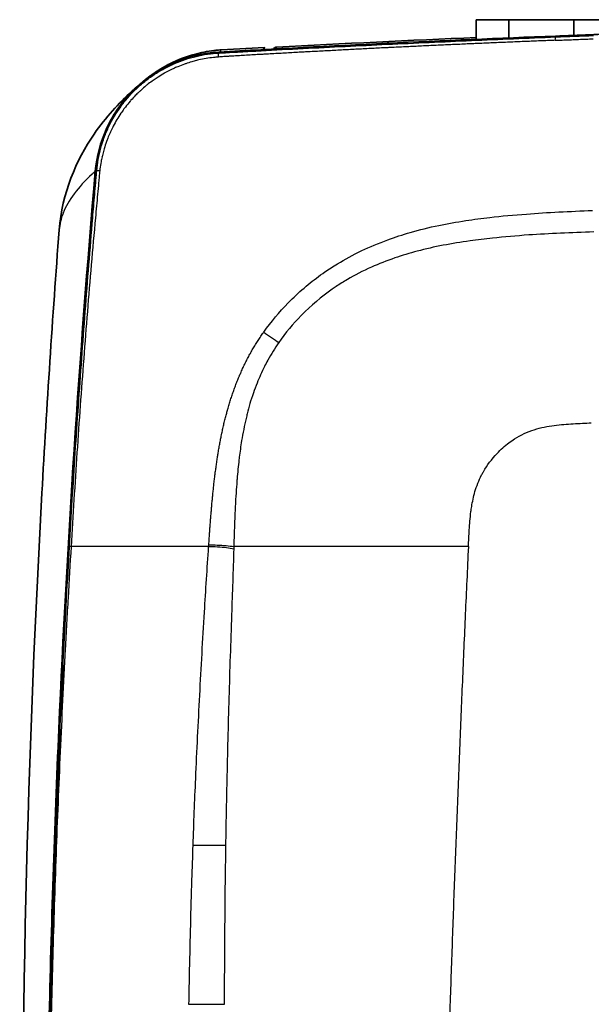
# Model space of a CAD drawing. Header units: millimetres. Extents: x 437 to 2596, y 423 to 1674.
# Tile 25 of 97: x 1068 to 1134, y 885 to 999. Entities that reach past the tile are written whole.
import ezdxf

# ---------------------------------------------------------------- set-up
doc = ezdxf.new("R2010")
doc.units = ezdxf.units.MM
doc.header["$LTSCALE"] = 5
doc.layers.add('0_CWD_4', color=7, linetype='Continuous', lineweight=25)
doc.layers.add('0_CWD_Line_035', color=7, linetype='Continuous', lineweight=35)

msp = doc.modelspace()

# ---------------------------------------------------------------- linework, layer by layer
at = {"layer": '0_CWD_4'}
for p, q in [((1130.29, 997.17), (1130.3, 997.05)), ((1091.43, 995.2), (1091.41, 995.31)), ((1077.31, 981.59), (1077.19, 981.6)), ((1105.64, 968.68), (1105.64, 968.68))]:
    msp.add_line(p, q, dxfattribs=at)
for points, knots in [([(1091.43, 995.2), (1091.63, 995.21), (1092.04, 995.23), (1092.85, 995.28), (1094.26, 995.35), (1097.09, 995.51), (1102.75, 995.81), (1110.85, 996.21), (1120.57, 996.65), (1127.05, 996.92), (1130.3, 997.05)], [0, 0, 0, 0, 0.015625, 0.03125, 0.0625, 0.125, 0.25, 0.5, 0.75, 1, 1, 1, 1]), ([(1130.26, 996.67), (1130.27, 996.78), (1130.27, 996.88), (1130.27, 996.94), (1130.28, 997.01), (1130.29, 997.04), (1130.3, 997.05)], [0, 0, 0, 0, 0.499962, 0.499962, 0.499962, 1, 1, 1, 1]), ([(1130.26, 996.67), (1130.04, 996.66), (1129.81, 996.65), (1129.58, 996.64), (1129.3, 996.63), (1129.02, 996.62), (1128.73, 996.61), (1128.45, 996.6), (1128.17, 996.59), (1127.89, 996.57), (1127.61, 996.56), (1127.33, 996.55), (1127.05, 996.54), (1126.77, 996.53), (1126.48, 996.52), (1126.2, 996.5), (1125.92, 996.49), (1125.64, 996.48), (1125.36, 996.47), (1125.07, 996.46), (1124.79, 996.45), (1124.51, 996.43), (1124.23, 996.42), (1123.96, 996.41), (1123.68, 996.4), (1123.4, 996.39), (1123.12, 996.37), (1122.83, 996.36), (1122.55, 996.35), (1122.27, 996.34), (1121.99, 996.33), (1121.71, 996.31), (1121.43, 996.3), (1121.14, 996.29), (1120.94, 996.28), (1120.74, 996.27), (1120.53, 996.26), (1120.45, 996.26), (1120.38, 996.25), (1120.3, 996.25), (1120.02, 996.24), (1119.74, 996.23), (1119.46, 996.21), (1119.18, 996.2), (1118.89, 996.19), (1118.61, 996.18), (1118.33, 996.16), (1118.05, 996.15), (1117.77, 996.14), (1117.49, 996.12), (1117.21, 996.11), (1116.93, 996.1), (1116.65, 996.09), (1116.37, 996.07), (1116.09, 996.06), (1115.8, 996.05), (1115.52, 996.03), (1115.24, 996.02), (1114.96, 996.01), (1114.68, 995.99), (1114.4, 995.98), (1114.11, 995.97), (1113.83, 995.95), (1113.55, 995.94), (1113.27, 995.93), (1112.99, 995.91), (1112.71, 995.9), (1112.43, 995.89), (1112.14, 995.87), (1111.87, 995.86), (1111.59, 995.84), (1111.31, 995.83), (1111.03, 995.82), (1110.96, 995.81), (1110.88, 995.81), (1110.81, 995.81), (1110.6, 995.8), (1110.39, 995.79), (1110.18, 995.78), (1109.9, 995.76), (1109.62, 995.75), (1109.34, 995.73), (1109.06, 995.72), (1108.78, 995.71), (1108.5, 995.69), (1108.22, 995.68), (1107.94, 995.66), (1107.66, 995.65), (1107.38, 995.63), (1107.1, 995.62), (1106.81, 995.61), (1106.53, 995.59), (1106.25, 995.58), (1105.97, 995.56), (1105.69, 995.55), (1105.41, 995.53), (1105.13, 995.52), (1104.85, 995.5), (1104.56, 995.49), (1104.28, 995.47), (1104, 995.46), (1103.72, 995.44), (1103.44, 995.43), (1103.16, 995.41), (1102.88, 995.4), (1102.6, 995.38), (1102.32, 995.37), (1102.03, 995.35), (1101.75, 995.34), (1101.53, 995.33), (1101.31, 995.31), (1101.09, 995.3), (1101.03, 995.3), (1100.97, 995.3), (1100.91, 995.29), (1100.63, 995.28), (1100.35, 995.26), (1100.06, 995.25), (1099.78, 995.23), (1099.51, 995.22), (1099.23, 995.2), (1098.95, 995.18), (1098.67, 995.17), (1098.39, 995.15), (1098.11, 995.14), (1097.83, 995.12), (1097.55, 995.11), (1097.26, 995.09), (1096.98, 995.07), (1096.7, 995.06), (1096.55, 995.05), (1096.39, 995.04), (1096.23, 995.03), (1096.11, 995.02), (1095.98, 995.02), (1095.85, 995.01), (1095.58, 994.99), (1095.3, 994.98), (1095.02, 994.96), (1094.74, 994.94), (1094.45, 994.93), (1094.17, 994.91), (1094.05, 994.9), (1093.93, 994.9), (1093.81, 994.89), (1093.65, 994.88), (1093.49, 994.87), (1093.33, 994.86), (1093.09, 994.85), (1092.84, 994.83), (1092.59, 994.82), (1092.56, 994.82), (1092.52, 994.81), (1092.49, 994.81), (1092.32, 994.8), (1092.15, 994.79), (1091.98, 994.78), (1091.87, 994.77), (1091.76, 994.76), (1091.65, 994.76), (1091.55, 994.75), (1091.45, 994.74), (1091.36, 994.73)], [0, 0, 0, 0, 0.017578, 0.017578, 0.017578, 0.039179, 0.039179, 0.039179, 0.060808, 0.060808, 0.060808, 0.082461, 0.082461, 0.082461, 0.104134, 0.104134, 0.104134, 0.125823, 0.125823, 0.125823, 0.147523, 0.147523, 0.147523, 0.169231, 0.169231, 0.169231, 0.190943, 0.190943, 0.190943, 0.212654, 0.212654, 0.212654, 0.234361, 0.234361, 0.234361, 0.25, 0.25, 0.25, 0.256057, 0.256057, 0.256057, 0.277719, 0.277719, 0.277719, 0.299345, 0.299345, 0.299345, 0.320948, 0.320948, 0.320948, 0.342539, 0.342539, 0.342539, 0.364128, 0.364128, 0.364128, 0.385727, 0.385727, 0.385727, 0.407346, 0.407346, 0.407346, 0.428997, 0.428997, 0.428997, 0.45069, 0.45069, 0.45069, 0.472438, 0.472438, 0.472438, 0.494252, 0.494252, 0.494252, 0.5, 0.5, 0.5, 0.516106, 0.516106, 0.516106, 0.537913, 0.537913, 0.537913, 0.559674, 0.559674, 0.559674, 0.581396, 0.581396, 0.581396, 0.603085, 0.603085, 0.603085, 0.624749, 0.624749, 0.624749, 0.646392, 0.646392, 0.646392, 0.668021, 0.668021, 0.668021, 0.689642, 0.689642, 0.689642, 0.711262, 0.711262, 0.711262, 0.732887, 0.732887, 0.732887, 0.75, 0.75, 0.75, 0.754523, 0.754523, 0.754523, 0.77617, 0.77617, 0.77617, 0.797835, 0.797835, 0.797835, 0.819524, 0.819524, 0.819524, 0.841247, 0.841247, 0.841247, 0.863012, 0.863012, 0.863012, 0.875, 0.875, 0.875, 0.8848, 0.8848, 0.8848, 0.90647, 0.90647, 0.90647, 0.928109, 0.928109, 0.928109, 0.9375, 0.9375, 0.9375, 0.949824, 0.949824, 0.949824, 0.96875, 0.96875, 0.96875, 0.971483, 0.971483, 0.971483, 0.984375, 0.984375, 0.984375, 0.992768, 0.992768, 0.992768, 1, 1, 1, 1]), ([(1130.26, 996.67), (1130.32, 996.67), (1130.37, 996.67), (1130.42, 996.67), (1130.7, 996.69), (1130.98, 996.7), (1131.26, 996.71), (1131.55, 996.72), (1131.83, 996.73), (1132.11, 996.74), (1132.39, 996.75), (1132.67, 996.77), (1132.95, 996.78), (1133.24, 996.79), (1133.52, 996.8), (1133.8, 996.81), (1134.08, 996.82), (1134.36, 996.83), (1134.64, 996.84)], [0, 0, 0, 0, 0.035713, 0.035713, 0.035713, 0.228568, 0.228568, 0.228568, 0.421424, 0.421424, 0.421424, 0.614279, 0.614279, 0.614279, 0.807134, 0.807134, 0.807134, 1, 1, 1, 1]), ([(1077.31, 981.59), (1077.34, 982.04), (1077.4, 982.48), (1077.48, 982.92), (1077.56, 983.35), (1077.66, 983.78), (1077.77, 984.21), (1077.77, 984.21), (1077.78, 984.22), (1077.78, 984.22), (1077.89, 984.64), (1078.03, 985.06), (1078.18, 985.48), (1078.19, 985.48), (1078.19, 985.49), (1078.19, 985.49), (1078.34, 985.91), (1078.52, 986.32), (1078.71, 986.72), (1078.71, 986.72), (1078.71, 986.72), (1078.72, 986.73), (1079.1, 987.53), (1079.55, 988.29), (1080.07, 989), (1080.08, 989.01), (1080.08, 989.01), (1080.08, 989.02), (1080.35, 989.38), (1080.62, 989.73), (1080.92, 990.06), (1081.21, 990.4), (1081.51, 990.72), (1081.83, 991.02), (1081.84, 991.03), (1081.84, 991.03), (1081.85, 991.04), (1082.17, 991.35), (1082.5, 991.64), (1082.85, 991.92), (1083.19, 992.19), (1083.55, 992.45), (1083.91, 992.69), (1083.92, 992.7), (1083.92, 992.7), (1083.92, 992.7), (1084.29, 992.95), (1084.68, 993.18), (1085.07, 993.39), (1085.46, 993.6), (1085.86, 993.8), (1086.26, 993.97), (1086.27, 993.97), (1086.27, 993.97), (1086.27, 993.98), (1086.68, 994.15), (1087.09, 994.31), (1087.51, 994.45), (1087.93, 994.59), (1088.36, 994.71), (1088.79, 994.81), (1089.65, 995.02), (1090.54, 995.15), (1091.43, 995.2)], [0, 0, 0, 0, 0.0625, 0.0625, 0.0625, 0.124368, 0.124368, 0.124368, 0.125, 0.125, 0.125, 0.187013, 0.187013, 0.187013, 0.1875, 0.1875, 0.1875, 0.249453, 0.249453, 0.249453, 0.25, 0.25, 0.25, 0.373874, 0.373874, 0.373874, 0.375, 0.375, 0.375, 0.4375, 0.4375, 0.4375, 0.498934, 0.498934, 0.498934, 0.5, 0.5, 0.5, 0.5625, 0.5625, 0.5625, 0.624406, 0.624406, 0.624406, 0.625, 0.625, 0.625, 0.6875, 0.6875, 0.6875, 0.74941, 0.74941, 0.74941, 0.75, 0.75, 0.75, 0.8125, 0.8125, 0.8125, 0.875, 0.875, 0.875, 1, 1, 1, 1]), ([(1091.66, 995.55), (1091.21, 995.53), (1090.77, 995.48), (1090.33, 995.41), (1089.89, 995.35), (1089.45, 995.26), (1089.02, 995.16), (1088.59, 995.05), (1088.16, 994.93), (1087.73, 994.79), (1087.31, 994.64), (1086.89, 994.48), (1086.48, 994.3), (1085.65, 993.93), (1084.87, 993.5), (1084.13, 993), (1083.85, 992.81), (1083.57, 992.61), (1083.29, 992.4)], [0, 0, 0, 0, 0.0624756, 0.0624756, 0.0624756, 0.1249772, 0.1249772, 0.1249772, 0.1874789, 0.1874789, 0.1874789, 0.2499805, 0.2499805, 0.2499805, 0.3749837, 0.3749837, 0.3749837, 0.423241, 0.423241, 0.423241, 0.423241]), ([(1091.36, 994.73), (1091.36, 994.87), (1091.37, 994.98), (1091.38, 995.07), (1091.4, 995.15), (1091.41, 995.19), (1091.43, 995.2)], [0, 0, 0, 0, 0.500039, 0.500039, 0.500039, 1, 1, 1, 1]), ([(1091.57, 995.32), (1091.58, 995.33), (1091.58, 995.34), (1091.58, 995.34), (1091.6, 995.38), (1091.61, 995.41), (1091.62, 995.45), (1091.63, 995.47), (1091.64, 995.48), (1091.64, 995.5), (1091.65, 995.51), (1091.65, 995.51), (1091.65, 995.52), (1091.65, 995.52), (1091.65, 995.52), (1091.66, 995.53), (1091.66, 995.53), (1091.66, 995.54), (1091.66, 995.55)], [0.8869388, 0.8869388, 0.8869388, 0.8869388, 0.8974402, 0.8974402, 0.8974402, 0.9473826, 0.9473826, 0.9473826, 0.9723538, 0.9723538, 0.9723538, 0.9831012, 0.9831012, 0.9831012, 0.9848394, 0.9848394, 0.9848394, 1, 1, 1, 1]), ([(1091.36, 994.73), (1091.17, 994.72), (1090.98, 994.7), (1090.79, 994.68), (1090.5, 994.65), (1090.22, 994.61), (1089.94, 994.56), (1089.66, 994.52), (1089.37, 994.46), (1089.09, 994.4), (1089, 994.38), (1088.91, 994.35), (1088.82, 994.33), (1088.63, 994.29), (1088.45, 994.24), (1088.27, 994.18), (1088.04, 994.12), (1087.81, 994.05), (1087.59, 993.97), (1087.54, 993.95), (1087.5, 993.94), (1087.45, 993.92), (1087.18, 993.83), (1086.92, 993.72), (1086.66, 993.62), (1086.57, 993.58), (1086.49, 993.54), (1086.4, 993.51), (1086.23, 993.43), (1086.05, 993.35), (1085.88, 993.26), (1085.67, 993.16), (1085.46, 993.05), (1085.25, 992.94), (1085.21, 992.91), (1085.16, 992.89), (1085.12, 992.87), (1084.88, 992.73), (1084.63, 992.58), (1084.4, 992.43), (1084.31, 992.38), (1084.23, 992.32), (1084.15, 992.27), (1084, 992.17), (1083.84, 992.06), (1083.69, 991.95), (1083.5, 991.81), (1083.31, 991.67), (1083.12, 991.52), (1083.08, 991.49), (1083.05, 991.46), (1083.02, 991.44), (1082.8, 991.26), (1082.59, 991.07), (1082.38, 990.88), (1082.3, 990.81), (1082.23, 990.74), (1082.15, 990.67), (1082.02, 990.54), (1081.88, 990.41), (1081.75, 990.28), (1081.58, 990.1), (1081.42, 989.92), (1081.26, 989.74), (1081.22, 989.7), (1081.19, 989.67), (1081.16, 989.63), (1080.97, 989.41), (1080.79, 989.19), (1080.61, 988.96), (1080.56, 988.89), (1080.5, 988.81), (1080.45, 988.74), (1080.33, 988.58), (1080.22, 988.42), (1080.1, 988.25), (1079.94, 988.01), (1079.79, 987.76), (1079.64, 987.51), (1079.49, 987.27), (1079.35, 987.01), (1079.22, 986.75), (1079.18, 986.68), (1079.14, 986.62), (1079.11, 986.55), (1079.02, 986.36), (1078.92, 986.16), (1078.84, 985.97), (1078.75, 985.77), (1078.66, 985.56), (1078.58, 985.36), (1078.56, 985.3), (1078.54, 985.23), (1078.51, 985.17), (1078.41, 984.9), (1078.32, 984.62), (1078.23, 984.35), (1078.21, 984.28), (1078.19, 984.21), (1078.17, 984.14), (1078.11, 983.93), (1078.05, 983.72), (1078, 983.51), (1077.94, 983.3), (1077.9, 983.1), (1077.86, 982.89), (1077.84, 982.82), (1077.83, 982.75), (1077.81, 982.67), (1077.76, 982.39), (1077.71, 982.11), (1077.68, 981.82), (1077.67, 981.75), (1077.66, 981.68), (1077.65, 981.6)], [0, 0, 0, 0, 0.027818, 0.027818, 0.027818, 0.069579, 0.069579, 0.069579, 0.111205, 0.111205, 0.111205, 0.125, 0.125, 0.125, 0.152911, 0.152911, 0.152911, 0.1875, 0.1875, 0.1875, 0.194863, 0.194863, 0.194863, 0.236436, 0.236436, 0.236436, 0.25, 0.25, 0.25, 0.278025, 0.278025, 0.278025, 0.3125, 0.3125, 0.3125, 0.31947, 0.31947, 0.31947, 0.360622, 0.360622, 0.360622, 0.375, 0.375, 0.375, 0.401959, 0.401959, 0.401959, 0.4375, 0.4375, 0.4375, 0.443561, 0.443561, 0.443561, 0.485042, 0.485042, 0.485042, 0.5, 0.5, 0.5, 0.527313, 0.527313, 0.527313, 0.5625, 0.5625, 0.5625, 0.569576, 0.569576, 0.569576, 0.611754, 0.611754, 0.611754, 0.625, 0.625, 0.625, 0.654118, 0.654118, 0.654118, 0.696501, 0.696501, 0.696501, 0.738793, 0.738793, 0.738793, 0.75, 0.75, 0.75, 0.78079, 0.78079, 0.78079, 0.8125, 0.8125, 0.8125, 0.8224, 0.8224, 0.8224, 0.864417, 0.864417, 0.864417, 0.875, 0.875, 0.875, 0.906598, 0.906598, 0.906598, 0.9375, 0.9375, 0.9375, 0.947917, 0.947917, 0.947917, 0.989292, 0.989292, 0.989292, 1, 1, 1, 1]), ([(1077.14, 981.55), (1077.02, 981.44), (1076.05, 980.57), (1074.57, 978.94), (1073.34, 976.8), (1073.02, 975.42), (1072.97, 974.77)], [0, 0, 0, 0, 0.0321322, 0.251014, 0.4698957, 0.6641751, 0.6641751, 0.6641751, 0.6641751]), ([(1074.16, 938.19), (1074.27, 940), (1074.48, 943.62), (1074.94, 950.86), (1075.44, 958.09), (1075.98, 965.33), (1076.4, 970.75), (1076.77, 975.27), (1077.03, 978.43), (1077.17, 980.01), (1077.25, 980.91), (1077.29, 981.36), (1077.31, 981.59)], [0, 0, 0, 0, 0.125, 0.25, 0.5, 0.625, 0.75, 0.875, 0.9375, 0.96875, 0.984375, 1, 1, 1, 1]), ([(1077.65, 981.6), (1077.63, 981.37), (1077.59, 980.92), (1077.5, 980.02), (1077.36, 978.44), (1077.07, 975.28), (1076.67, 970.76), (1076.22, 965.34), (1075.65, 958.11), (1075.14, 950.88), (1074.67, 943.64), (1074.45, 940.02), (1074.34, 938.21)], [0, 0, 0, 0, 0.015625, 0.03125, 0.0625, 0.125, 0.25, 0.375, 0.5, 0.75, 0.875, 1, 1, 1, 1]), ([(1077.65, 981.6), (1077.55, 981.61), (1077.46, 981.61), (1077.4, 981.61), (1077.34, 981.6), (1077.31, 981.6), (1077.31, 981.59)], [0.0000001, 0.0000001, 0.0000001, 0.0000001, 0.4999803, 0.4999803, 0.4999803, 1, 1, 1, 1]), ([(1096.59, 962.97), (1097.44, 964.18), (1098.39, 965.31), (1099.4, 966.34), (1099.55, 966.5), (1099.71, 966.66), (1099.87, 966.81), (1101.06, 967.98), (1102.33, 969.01), (1103.64, 969.92), (1104.12, 970.25), (1104.6, 970.57), (1105.11, 970.87), (1105.97, 971.4), (1106.88, 971.89), (1107.9, 972.38), (1108.83, 972.81), (1109.85, 973.24), (1110.93, 973.64), (1111.76, 973.94), (1112.62, 974.23), (1113.5, 974.48), (1114.57, 974.79), (1115.67, 975.06), (1116.8, 975.3), (1117.82, 975.51), (1118.86, 975.69), (1119.93, 975.85), (1120.83, 975.99), (1121.75, 976.11), (1122.69, 976.22), (1124.06, 976.38), (1125.47, 976.51), (1126.92, 976.61), (1129.37, 976.8), (1131.93, 976.92), (1134.56, 977.02)], [0, 0, 0, 0, 0.123814, 0.123814, 0.123814, 0.142857, 0.142857, 0.142857, 0.285714, 0.285714, 0.285714, 0.338419, 0.338419, 0.338419, 0.428571, 0.428571, 0.428571, 0.509676, 0.509676, 0.509676, 0.571429, 0.571429, 0.571429, 0.646439, 0.646439, 0.646439, 0.714286, 0.714286, 0.714286, 0.772195, 0.772195, 0.772195, 0.857143, 0.857143, 0.857143, 1, 1, 1, 1]), ([(1134.71, 974.55), (1132.08, 974.45), (1129.57, 974.35), (1127.19, 974.19), (1125.75, 974.09), (1124.36, 973.97), (1123.01, 973.82), (1122.13, 973.73), (1121.26, 973.63), (1120.42, 973.51), (1119.35, 973.36), (1118.32, 973.19), (1117.31, 973), (1116.29, 972.8), (1115.29, 972.58), (1114.32, 972.32), (1113.43, 972.09), (1112.55, 971.82), (1111.72, 971.54), (1110.77, 971.21), (1109.86, 970.85), (1109.04, 970.48), (1108.01, 970.03), (1107.11, 969.56), (1106.25, 969.05), (1105.8, 968.79), (1105.37, 968.52), (1104.95, 968.24), (1103.7, 967.4), (1102.49, 966.43), (1101.37, 965.35), (1101.21, 965.2), (1101.06, 965.04), (1100.91, 964.89), (1099.97, 963.93), (1099.1, 962.88), (1098.32, 961.76)], [0, 0, 0, 0, 0.142857, 0.142857, 0.142857, 0.229246, 0.229246, 0.229246, 0.285714, 0.285714, 0.285714, 0.3566, 0.3566, 0.3566, 0.428571, 0.428571, 0.428571, 0.495163, 0.495163, 0.495163, 0.571429, 0.571429, 0.571429, 0.665726, 0.665726, 0.665726, 0.714286, 0.714286, 0.714286, 0.857143, 0.857143, 0.857143, 0.876926, 0.876926, 0.876926, 1, 1, 1, 1]), ([(1090.24, 938.42), (1090.25, 938.54), (1090.26, 938.66), (1090.27, 938.78), (1090.28, 938.98), (1090.3, 939.17), (1090.31, 939.36), (1090.32, 939.55), (1090.34, 939.74), (1090.35, 939.93), (1090.37, 940.13), (1090.38, 940.32), (1090.39, 940.51), (1090.41, 940.7), (1090.42, 940.89), (1090.44, 941.08), (1090.45, 941.28), (1090.47, 941.47), (1090.48, 941.65), (1090.5, 941.85), (1090.51, 942.04), (1090.53, 942.23), (1090.54, 942.39), (1090.56, 942.56), (1090.57, 942.71), (1090.57, 942.74), (1090.58, 942.77), (1090.58, 942.8), (1090.59, 943), (1090.61, 943.19), (1090.63, 943.37), (1090.65, 943.57), (1090.66, 943.76), (1090.68, 943.94), (1090.7, 944.14), (1090.72, 944.33), (1090.74, 944.52), (1090.76, 944.71), (1090.78, 944.9), (1090.8, 945.08), (1090.82, 945.28), (1090.84, 945.47), (1090.86, 945.65), (1090.88, 945.85), (1090.91, 946.04), (1090.93, 946.22), (1090.93, 946.27), (1090.94, 946.31), (1090.95, 946.36), (1090.96, 946.5), (1090.98, 946.65), (1091, 946.79), (1091.03, 946.99), (1091.05, 947.18), (1091.08, 947.36), (1091.1, 947.55), (1091.13, 947.74), (1091.16, 947.92), (1091.18, 948.12), (1091.21, 948.31), (1091.24, 948.49), (1091.27, 948.65), (1091.29, 948.81), (1091.32, 948.96), (1091.32, 948.99), (1091.33, 949.02), (1091.33, 949.05), (1091.36, 949.25), (1091.39, 949.44), (1091.43, 949.62), (1091.46, 949.81), (1091.5, 950), (1091.53, 950.18), (1091.57, 950.37), (1091.6, 950.56), (1091.64, 950.74), (1091.65, 950.81), (1091.67, 950.88), (1091.68, 950.95), (1091.71, 951.07), (1091.73, 951.19), (1091.75, 951.3), (1091.79, 951.49), (1091.83, 951.68), (1091.87, 951.86), (1091.92, 952.05), (1091.96, 952.24), (1092, 952.41), (1092.05, 952.6), (1092.09, 952.79), (1092.14, 952.97), (1092.19, 953.15), (1092.23, 953.34), (1092.28, 953.52), (1092.32, 953.67), (1092.36, 953.81), (1092.4, 953.95), (1092.41, 953.99), (1092.42, 954.03), (1092.43, 954.07), (1092.49, 954.26), (1092.54, 954.44), (1092.59, 954.62), (1092.65, 954.8), (1092.71, 954.99), (1092.76, 955.17), (1092.82, 955.35), (1092.88, 955.53), (1092.94, 955.71), (1093, 955.89), (1093.07, 956.08), (1093.13, 956.25), (1093.19, 956.43), (1093.26, 956.61), (1093.32, 956.78), (1093.39, 956.96), (1093.46, 957.14), (1093.53, 957.31), (1093.6, 957.5), (1093.67, 957.67), (1093.75, 957.84), (1093.77, 957.89), (1093.79, 957.93), (1093.8, 957.98), (1093.86, 958.11), (1093.92, 958.24), (1093.98, 958.37), (1094.05, 958.55), (1094.13, 958.72), (1094.21, 958.89), (1094.29, 959.06), (1094.38, 959.23), (1094.46, 959.4), (1094.54, 959.58), (1094.63, 959.75), (1094.72, 959.91), (1094.81, 960.09), (1094.9, 960.26), (1094.99, 960.42), (1095.06, 960.55), (1095.13, 960.67), (1095.2, 960.8), (1095.22, 960.84), (1095.24, 960.88), (1095.26, 960.92), (1095.36, 961.09), (1095.46, 961.25), (1095.56, 961.41), (1095.66, 961.57), (1095.76, 961.74), (1095.86, 961.89), (1095.96, 962.06), (1096.07, 962.21), (1096.17, 962.37), (1096.28, 962.53), (1096.39, 962.69), (1096.5, 962.84), (1096.53, 962.89), (1096.56, 962.93), (1096.59, 962.97)], [0, 0, 0, 0, 0.003823, 0.003823, 0.003823, 0.009928, 0.009928, 0.009928, 0.016118, 0.016118, 0.016118, 0.022422, 0.022422, 0.022422, 0.02887, 0.02887, 0.02887, 0.035501, 0.035501, 0.035501, 0.042364, 0.042364, 0.042364, 0.048418, 0.048418, 0.048418, 0.049523, 0.049523, 0.049523, 0.057063, 0.057063, 0.057063, 0.065034, 0.065034, 0.065034, 0.073477, 0.073477, 0.073477, 0.082428, 0.082428, 0.082428, 0.091923, 0.091923, 0.091923, 0.101981, 0.101981, 0.101981, 0.104393, 0.104393, 0.104393, 0.112628, 0.112628, 0.112628, 0.123939, 0.123939, 0.123939, 0.135987, 0.135987, 0.135987, 0.148841, 0.148841, 0.148841, 0.160369, 0.160369, 0.160369, 0.162565, 0.162565, 0.162565, 0.177223, 0.177223, 0.177223, 0.192895, 0.192895, 0.192895, 0.209646, 0.209646, 0.209646, 0.216344, 0.216344, 0.216344, 0.227477, 0.227477, 0.227477, 0.246333, 0.246333, 0.246333, 0.266296, 0.266296, 0.266296, 0.287461, 0.287461, 0.287461, 0.309916, 0.309916, 0.309916, 0.328295, 0.328295, 0.328295, 0.333722, 0.333722, 0.333722, 0.358861, 0.358861, 0.358861, 0.385407, 0.385407, 0.385407, 0.413479, 0.413479, 0.413479, 0.443192, 0.443192, 0.443192, 0.47464, 0.47464, 0.47464, 0.507877, 0.507877, 0.507877, 0.54289, 0.54289, 0.54289, 0.552197, 0.552197, 0.552197, 0.579543, 0.579543, 0.579543, 0.617734, 0.617734, 0.617734, 0.657543, 0.657543, 0.657543, 0.699043, 0.699043, 0.699043, 0.742297, 0.742297, 0.742297, 0.776098, 0.776098, 0.776098, 0.787348, 0.787348, 0.787348, 0.834347, 0.834347, 0.834347, 0.883238, 0.883238, 0.883238, 0.933776, 0.933776, 0.933776, 0.985591, 0.985591, 0.985591, 1, 1, 1, 1]), ([(1096.59, 962.97), (1096.88, 962.77), (1097.51, 962.33), (1098.08, 961.93), (1098.32, 961.76)], [0, 0, 0, 0, 0.500493, 1, 1, 1, 1]), ([(1098.32, 961.76), (1097.87, 961.11), (1097.45, 960.45), (1097.06, 959.73), (1096.93, 959.49), (1096.8, 959.25), (1096.67, 959), (1096.37, 958.38), (1096.08, 957.73), (1095.83, 957.1), (1095.66, 956.7), (1095.52, 956.31), (1095.39, 955.95), (1095.07, 955.05), (1094.88, 954.37), (1094.67, 953.53), (1094.66, 953.45), (1094.64, 953.38), (1094.62, 953.31), (1094.43, 952.52), (1094.24, 951.61), (1094.1, 950.78), (1094.08, 950.67), (1094.06, 950.56), (1094.04, 950.45), (1093.93, 949.78), (1093.84, 949.16), (1093.77, 948.54), (1093.75, 948.44), (1093.74, 948.34), (1093.73, 948.24), (1093.64, 947.51), (1093.57, 946.77), (1093.51, 946.01), (1093.5, 945.92), (1093.49, 945.83), (1093.49, 945.75), (1093.42, 944.89), (1093.36, 944), (1093.3, 942.77), (1093.29, 942.67), (1093.29, 942.56), (1093.28, 942.44), (1093.23, 941.28), (1093.18, 939.84), (1093.13, 938.21)], [0, 0, 0, 0, 0.093642, 0.093642, 0.093642, 0.125, 0.125, 0.125, 0.200941, 0.200941, 0.200941, 0.25, 0.25, 0.25, 0.375, 0.375, 0.375, 0.385824, 0.385824, 0.385824, 0.5, 0.5, 0.5, 0.515441, 0.515441, 0.515441, 0.610086, 0.610086, 0.610086, 0.625, 0.625, 0.625, 0.737348, 0.737348, 0.737348, 0.75, 0.75, 0.75, 0.875, 0.875, 0.875, 0.886096, 0.886096, 0.886096, 1, 1, 1, 1]), ([(1120.22, 938.21), (1120.24, 938.53), (1120.25, 938.87), (1120.27, 939.21), (1120.28, 939.51), (1120.3, 939.81), (1120.32, 940.13), (1120.36, 940.8), (1120.42, 941.5), (1120.51, 942.25), (1120.54, 942.44), (1120.57, 942.63), (1120.6, 942.83), (1120.69, 943.4), (1120.81, 943.98), (1120.98, 944.56), (1121.17, 945.2), (1121.43, 945.85), (1121.75, 946.48), (1121.82, 946.61), (1121.89, 946.73), (1121.96, 946.86), (1122.38, 947.6), (1122.92, 948.32), (1123.53, 948.96), (1123.95, 949.41), (1124.42, 949.83), (1124.91, 950.2), (1125.11, 950.36), (1125.33, 950.51), (1125.54, 950.64), (1126.27, 951.11), (1127.04, 951.46), (1127.82, 951.71), (1128.6, 951.96), (1129.38, 952.11), (1130.13, 952.2), (1130.89, 952.3), (1131.61, 952.36), (1132.32, 952.4), (1133.04, 952.44), (1133.74, 952.47), (1134.41, 952.49)], [0, 0, 0, 0, 0.053631, 0.053631, 0.053631, 0.1, 0.1, 0.1, 0.2, 0.2, 0.2, 0.225751, 0.225751, 0.225751, 0.3, 0.3, 0.3, 0.383111, 0.383111, 0.383111, 0.4, 0.4, 0.4, 0.5, 0.5, 0.5, 0.570202, 0.570202, 0.570202, 0.6, 0.6, 0.6, 0.7, 0.7, 0.7, 0.8, 0.8, 0.8, 0.9, 0.9, 0.9, 1, 1, 1, 1]), ([(1072.75, 781.47), (1072.72, 782.42), (1072.56, 787.31), (1072.19, 800.09), (1071.78, 819.83), (1071.6, 839.56), (1071.59, 855.35), (1071.68, 867.19), (1071.86, 879.03), (1072.13, 890.87), (1072.5, 902.7), (1072.88, 912.56), (1073.23, 920.45), (1073.47, 925.38), (1073.67, 929.32), (1073.88, 933.26), (1074.05, 936.22), (1074.16, 938.19)], [0, 0, 0, 0, 0.018142, 0.093669, 0.244724, 0.395779, 0.471307, 0.546835, 0.622362, 0.69789, 0.773417, 0.848945, 0.886709, 0.924472, 0.943354, 0.962236, 1, 1, 1, 1]), ([(1074.34, 938.21), (1074.23, 936.24), (1074.05, 933.28), (1073.82, 929.34), (1073.61, 925.4), (1073.36, 920.47), (1072.99, 912.58), (1072.59, 902.72), (1072.21, 890.88), (1071.93, 879.05), (1071.74, 867.21), (1071.65, 855.37), (1071.65, 839.58), (1071.82, 819.84), (1072.23, 800.11), (1072.63, 786.3), (1072.9, 778.41), (1073.19, 770.51), (1073.51, 762.61), (1073.87, 754.71), (1074.07, 750.76), (1074.16, 748.78)], [0, 0, 0, 0, 0.03125, 0.046875, 0.0625, 0.09375, 0.125, 0.1875, 0.25, 0.3125, 0.375, 0.4375, 0.5, 0.625, 0.75, 0.8125, 0.84375, 0.875, 0.9375, 0.96875, 1, 1, 1, 1]), ([(1090.23, 938.21), (1090.14, 938.21), (1089.72, 938.21), (1088.98, 938.21), (1088, 938.21), (1087.04, 938.21), (1086.08, 938.21), (1085.15, 938.21), (1084.23, 938.21), (1083.32, 938.21), (1082.44, 938.21), (1081.58, 938.21), (1080.73, 938.21), (1079.91, 938.21), (1079.11, 938.21), (1078.34, 938.21), (1077.59, 938.21), (1076.87, 938.21), (1076.17, 938.21), (1075.5, 938.21), (1074.9, 938.21), (1074.52, 938.21), (1074.34, 938.21)], [0.0000272, 0.0000272, 0.0000272, 0.0000272, 0.0136649, 0.0659876, 0.1183103, 0.1706331, 0.2229558, 0.2752785, 0.3276012, 0.379924, 0.4322467, 0.4845694, 0.5368921, 0.5892149, 0.6415376, 0.6938603, 0.746183, 0.7985057, 0.8508285, 0.9031512, 0.9554739, 1, 1, 1, 1]), ([(1088.43, 903.72), (1088.52, 906.3), (1088.75, 912.07), (1089.19, 921.05), (1089.69, 929.99), (1090.06, 935.7), (1090.23, 938.21)], [0, 0, 0, 0, 0.222938, 0.501279, 0.779619, 1, 1, 1, 1]), ([(1090.23, 938.21), (1090.23, 938.23), (1090.23, 938.26), (1090.23, 938.28), (1090.24, 938.3), (1090.24, 938.33), (1090.24, 938.35), (1090.24, 938.37), (1090.24, 938.4), (1090.24, 938.42)], [0.0021519, 0.0021519, 0.0021519, 0.0021519, 0.3333333, 0.3333333, 0.3333333, 0.6666667, 0.6666667, 0.6666667, 1, 1, 1, 1]), ([(1090.23, 938.21), (1090.56, 938.22), (1091.25, 938.21), (1092.31, 938.11), (1092.88, 938.01), (1093.13, 937.95)], [0.0000001, 0.0000001, 0.0000001, 0.0000001, 0.3333333, 0.6666667, 1, 1, 1, 1]), ([(1090.24, 938.42), (1090.55, 938.41), (1090.88, 938.4), (1091.22, 938.39), (1091.56, 938.37), (1091.92, 938.36), (1092.24, 938.33), (1092.57, 938.3), (1092.87, 938.26), (1093.13, 938.21)], [0, 0, 0, 0, 0.333333, 0.333333, 0.333333, 0.666667, 0.666667, 0.666667, 1, 1, 1, 1]), ([(1093.13, 937.95), (1093.05, 935.42), (1092.85, 929.7), (1092.55, 920.76), (1092.33, 911.88), (1092.22, 906.2), (1092.18, 903.72)], [0, 0, 0, 0, 0.222085, 0.502577, 0.783069, 1, 1, 1, 1]), ([(1120.22, 938.21), (1119.84, 938.21), (1119.09, 938.21), (1117.95, 938.21), (1116.82, 938.21), (1115.69, 938.21), (1114.55, 938.21), (1113.42, 938.21), (1112.29, 938.21), (1111.15, 938.21), (1110.02, 938.21), (1108.89, 938.21), (1107.75, 938.21), (1106.64, 938.21), (1105.51, 938.21), (1104.41, 938.21), (1103.31, 938.21), (1102.23, 938.21), (1101.16, 938.21), (1100.12, 938.21), (1099.1, 938.21), (1098.11, 938.21), (1097.14, 938.21), (1096.2, 938.21), (1095.3, 938.21), (1094.42, 938.21), (1093.7, 938.21), (1093.28, 938.21), (1093.13, 938.21)], [0, 0, 0, 0, 0.039139, 0.078279, 0.11742, 0.15656, 0.195701, 0.234841, 0.273982, 0.313122, 0.352263, 0.391403, 0.430544, 0.469684, 0.508825, 0.547966, 0.587106, 0.626247, 0.665387, 0.704528, 0.743668, 0.782809, 0.821949, 0.86109, 0.90023, 0.939371, 0.978511, 1, 1, 1, 1]), ([(1093.13, 938.21), (1093.13, 938.18), (1093.13, 938.15), (1093.13, 938.13), (1093.13, 938.1), (1093.13, 938.07), (1093.13, 938.04), (1093.13, 938.01), (1093.13, 937.98), (1093.13, 937.95)], [0, 0, 0, 0, 0.3333333, 0.3333333, 0.3333333, 0.6666667, 0.6666667, 0.6666667, 1, 1, 1, 1]), ([(1120.22, 938.21), (1120.16, 936.91), (1120.04, 934.31), (1119.86, 930.44), (1119.69, 926.55), (1119.52, 922.65), (1119.36, 918.76), (1119.2, 914.88), (1119.04, 910.99), (1118.89, 907.1), (1118.74, 903.21), (1118.59, 899.32), (1118.45, 895.43), (1118.31, 891.53), (1118.18, 887.65), (1118.04, 883.75), (1117.92, 879.87), (1117.79, 875.97), (1117.67, 872.07), (1117.56, 868.19), (1117.44, 864.29), (1117.33, 860.39), (1117.23, 856.51), (1117.13, 852.62), (1117.03, 848.72), (1116.94, 844.83), (1116.85, 841.06), (1116.77, 837.41), (1116.69, 833.88), (1116.62, 830.34), (1116.55, 826.82), (1116.48, 823.3), (1116.42, 819.77), (1116.35, 816.23), (1116.3, 812.7), (1116.24, 809.18), (1116.19, 805.65), (1116.14, 802.11), (1116.09, 798.59), (1116.05, 795.06), (1116.01, 791.53), (1115.97, 788), (1115.94, 784.47), (1115.91, 781.52), (1115.89, 779.18), (1115.88, 777.4), (1115.86, 775.64), (1115.85, 773.88), (1115.84, 772.12), (1115.83, 770.35), (1115.82, 768.59), (1115.81, 766.82), (1115.8, 765.06), (1115.79, 763.29), (1115.78, 761.53), (1115.78, 759.77), (1115.77, 758), (1115.77, 756.24), (1115.76, 754.47), (1115.76, 752.7), (1115.75, 750.96), (1115.75, 749.33), (1115.75, 747.72), (1115.75, 746.11), (1115.75, 744.51), (1115.75, 742.9), (1115.75, 741.29), (1115.75, 739.68), (1115.75, 738.08), (1115.75, 736.47), (1115.75, 734.86), (1115.76, 733.26), (1115.76, 731.66), (1115.76, 730.31), (1115.76, 729.33), (1115.77, 728.61), (1115.77, 727.9), (1115.77, 727.18), (1115.77, 726.47), (1115.77, 725.75), (1115.78, 725.03), (1115.78, 724.32), (1115.78, 723.61), (1115.78, 722.89), (1115.78, 722.17), (1115.79, 721.46), (1115.79, 720.75), (1115.79, 720.03), (1115.8, 719.32), (1115.8, 718.6), (1115.8, 717.9), (1115.81, 717.18), (1115.81, 716.47), (1115.81, 715.76), (1115.82, 715.07), (1115.82, 714.39), (1115.83, 713.73), (1115.83, 713.08), (1115.83, 712.42), (1115.84, 711.76), (1115.84, 711.11), (1115.85, 710.45), (1115.85, 709.8), (1115.86, 709.14), (1115.86, 708.49), (1115.87, 707.84), (1115.88, 707.19), (1115.88, 706.54), (1115.89, 705.88), (1115.89, 705.23), (1115.9, 704.58), (1115.91, 703.93), (1115.91, 703.28), (1115.92, 702.64), (1115.93, 701.99), (1115.93, 701.34), (1115.94, 700.69), (1115.95, 700.09), (1115.95, 699.52), (1115.96, 699), (1115.97, 698.48), (1115.97, 697.95), (1115.98, 697.43), (1115.99, 696.91), (1115.99, 696.39), (1116, 695.86), (1116.01, 695.34), (1116.01, 694.82), (1116.02, 694.3), (1116.03, 693.78), (1116.04, 693.26), (1116.04, 692.75), (1116.05, 692.23), (1116.06, 691.71), (1116.07, 691.19), (1116.07, 690.68), (1116.08, 690.16), (1116.09, 689.65), (1116.09, 689.13), (1116.1, 688.62), (1116.11, 688.11), (1116.12, 687.6), (1116.12, 687.09), (1116.13, 686.57), (1116.14, 686.07), (1116.14, 685.56), (1116.15, 684.89), (1116.17, 684.03), (1116.18, 683.03), (1116.2, 682.02), (1116.21, 681.02), (1116.22, 680.03), (1116.24, 679.03), (1116.25, 678.27), (1116.26, 677.71), (1116.26, 677.37), (1116.27, 677.04), (1116.27, 676.7), (1116.28, 676.37), (1116.29, 676.03), (1116.29, 675.7), (1116.3, 675.37), (1116.3, 675.04), (1116.31, 674.71), (1116.31, 674.37), (1116.32, 674.04), (1116.32, 673.71), (1116.33, 673.38), (1116.34, 672.33), (1116.37, 670.55), (1116.41, 668.39), (1116.45, 666.55), (1116.46, 665.55), (1116.47, 665.05)], [0, 0, 0, 0, 0.013946, 0.027892, 0.041838, 0.055784, 0.06973, 0.083676, 0.097622, 0.111568, 0.125515, 0.139461, 0.153407, 0.167353, 0.181299, 0.195245, 0.209191, 0.223137, 0.237083, 0.251029, 0.264975, 0.278921, 0.292867, 0.306813, 0.320759, 0.334705, 0.348652, 0.361253, 0.373854, 0.386455, 0.399056, 0.411658, 0.424259, 0.43686, 0.449461, 0.462062, 0.474664, 0.487265, 0.499866, 0.512467, 0.525069, 0.53767, 0.550271, 0.562872, 0.569154, 0.575436, 0.581717, 0.587999, 0.594281, 0.600563, 0.606844, 0.613126, 0.619408, 0.62569, 0.631971, 0.638253, 0.644535, 0.650817, 0.657098, 0.66338, 0.669662, 0.675543, 0.681425, 0.687306, 0.693187, 0.699069, 0.70495, 0.710831, 0.716713, 0.722594, 0.728475, 0.734357, 0.740238, 0.746119, 0.748866, 0.751613, 0.75436, 0.757107, 0.759853, 0.7626, 0.765347, 0.768094, 0.77084, 0.773587, 0.776334, 0.779081, 0.781828, 0.784574, 0.787321, 0.790068, 0.792815, 0.795561, 0.798308, 0.801055, 0.803802, 0.806324, 0.808846, 0.811369, 0.813891, 0.816413, 0.818935, 0.821458, 0.82398, 0.826502, 0.829024, 0.831547, 0.834069, 0.836591, 0.839113, 0.841636, 0.844158, 0.84668, 0.849202, 0.851725, 0.854247, 0.856769, 0.859291, 0.861814, 0.863834, 0.865855, 0.867876, 0.869896, 0.871917, 0.873938, 0.875958, 0.877979, 0.88, 0.88202, 0.884041, 0.886062, 0.888082, 0.890103, 0.892124, 0.894144, 0.896165, 0.898186, 0.900206, 0.902227, 0.904248, 0.906268, 0.908289, 0.91031, 0.91233, 0.914351, 0.916372, 0.918392, 0.920413, 0.924367, 0.928321, 0.932276, 0.93623, 0.940184, 0.944138, 0.948092, 0.949425, 0.950758, 0.952091, 0.953423, 0.954756, 0.956089, 0.957422, 0.958754, 0.960087, 0.96142, 0.962753, 0.964086, 0.965418, 0.966751, 0.968084, 0.97807, 0.988057, 0.994029, 1, 1, 1, 1]), ([(1087.95, 885.36), (1087.98, 886.7), (1088.04, 889.77), (1088.15, 894.54), (1088.29, 899.35), (1088.39, 902.4), (1088.43, 903.72)], [0.0000591, 0.0000591, 0.0000591, 0.0000591, 0.217346, 0.5001895, 0.7830329, 1, 1, 1, 1]), ([(1088.43, 903.72), (1088.74, 903.72), (1089.07, 903.72), (1089.42, 903.72), (1089.44, 903.72), (1089.47, 903.72), (1089.49, 903.72), (1089.84, 903.72), (1090.18, 903.72), (1090.51, 903.72), (1090.53, 903.72), (1090.56, 903.72), (1090.58, 903.72), (1090.91, 903.72), (1091.22, 903.72), (1091.48, 903.72), (1091.49, 903.72), (1091.5, 903.72), (1091.51, 903.72), (1091.78, 903.72), (1092.01, 903.72), (1092.18, 903.72)], [0, 0, 0, 0, 0.233253, 0.233253, 0.233253, 0.25, 0.25, 0.25, 0.481575, 0.481575, 0.481575, 0.5, 0.5, 0.5, 0.742917, 0.742917, 0.742917, 0.75, 0.75, 0.75, 1, 1, 1, 1]), ([(1092.18, 903.72), (1092.18, 903.57), (1092.18, 903.42), (1092.18, 903.28), (1092.16, 902.01), (1092.14, 900.75), (1092.13, 899.49), (1092.13, 899.46), (1092.12, 899.43), (1092.12, 899.39), (1092.11, 898.1), (1092.09, 896.8), (1092.08, 895.5), (1092.08, 895.1), (1092.08, 894.7), (1092.07, 894.3), (1092.06, 893.4), (1092.06, 892.51), (1092.05, 891.62), (1092.05, 890.79), (1092.04, 889.96), (1092.04, 889.13), (1092.03, 888.66), (1092.03, 888.19), (1092.03, 887.73), (1092.03, 886.94), (1092.02, 886.15), (1092.02, 885.36)], [0, 0, 0, 0, 0.0243938, 0.0243938, 0.0243938, 0.2310012, 0.2310012, 0.2310012, 0.2362694, 0.2362694, 0.2362694, 0.4481007, 0.4481007, 0.4481007, 0.5133147, 0.5133147, 0.5133147, 0.6598457, 0.6598457, 0.6598457, 0.7956281, 0.7956281, 0.7956281, 0.8718565, 0.8718565, 0.8718565, 0.9999504, 0.9999504, 0.9999504, 0.9999504]), ([(1092.02, 885.36), (1091.88, 885.36), (1091.69, 885.36), (1091.47, 885.36), (1091.42, 885.36), (1091.37, 885.36), (1091.31, 885.36), (1091.15, 885.36), (1090.97, 885.36), (1090.76, 885.36), (1090.6, 885.36), (1090.43, 885.36), (1090.24, 885.36), (1090.11, 885.36), (1089.98, 885.36), (1089.85, 885.36), (1089.58, 885.36), (1089.3, 885.36), (1089.02, 885.36), (1088.97, 885.36), (1088.92, 885.36), (1088.87, 885.36), (1088.54, 885.36), (1088.23, 885.36), (1087.95, 885.36)], [0, 0, 0, 0, 0.2, 0.2, 0.2, 0.2498903, 0.2498903, 0.2498903, 0.4, 0.4, 0.4, 0.518451, 0.518451, 0.518451, 0.6, 0.6, 0.6, 0.7678474, 0.7678474, 0.7678474, 0.8, 0.8, 0.8, 0.9998336, 0.9998336, 0.9998336, 0.9998336])]:
    msp.add_open_spline(points, degree=3, knots=knots, dxfattribs=at)
for points in [[(1130.3, 997.05), (1131.75, 997.1), (1133.21, 997.16), (1134.67, 997.21)], [(1098.07, 995.87), (1098.04, 995.81), (1098.01, 995.74), (1097.98, 995.67)], [(1091.66, 995.56), (1091.66, 995.56), (1091.66, 995.56), (1091.66, 995.55)], [(1097.76, 995.12), (1097.76, 995.12), (1097.76, 995.12), (1097.76, 995.12)], [(1081.38, 990.77), (1081.37, 990.78), (1081.37, 990.78), (1081.38, 990.79)], [(1074.34, 938.21), (1074.23, 938.21), (1074.17, 938.2), (1074.16, 938.19)]]:
    msp.add_open_spline(points, degree=3, dxfattribs=at)
at = {"layer": '0_CWD_Line_035'}
for p, q in [((1121.13, 999.05), (1121.13, 996.79)), ((1121.13, 999.05), (1124.88, 999.05)), ((1124.88, 999.05), (1132.39, 999.05)), ((1124.88, 996.95), (1124.88, 999.05)), ((1132.39, 999.05), (1132.39, 997.25)), ((1132.39, 999.05), (1136.15, 999.05)), ((1132.39, 997.13), (1132.39, 997.13)), ((1121.13, 996.29), (1121.13, 996.29)), ((1124.88, 996.45), (1124.88, 996.45)), ((1132.39, 996.75), (1132.39, 996.75)), ((1096.66, 995.85), (1091.66, 995.55)), ((1091.66, 995.56), (1096.67, 995.85)), ((1105.58, 968.65), (1105.58, 968.65)), ((1089.71, 930.05), (1089.71, 930.05)), ((1089.72, 930.27), (1089.72, 930.27)), ((1119.46, 921.05), (1119.46, 921.05)), ((1119.44, 920.7), (1119.44, 920.7))]:
    msp.add_line(p, q, dxfattribs=at)
for centre, radius, start, end in [((1216.64, -1217.51), 2216.56, 92.46954, 93.06631), ((1113.64, 959.05), 17, 59.7527, 59.7562), ((1113.64, 959.05), 17.02, 59.6745, 59.6779), ((1113.63, 959.07), 17.02, 294.6983, 294.6984), ((1113.65, 959.02), 16.99, 294.6546, 294.6548)]:
    msp.add_arc(centre, radius, start, end, dxfattribs=at)
for points, knots in [([(1216.64, 998.84), (1216.63, 998.84), (1216.63, 998.84), (1216.63, 998.84), (1215.52, 998.84), (1214.34, 998.84), (1213.11, 998.83), (1211.87, 998.83), (1210.58, 998.83), (1209.21, 998.82), (1207.83, 998.82), (1206.36, 998.81), (1204.83, 998.8), (1203.3, 998.8), (1201.7, 998.79), (1200.02, 998.77), (1198.33, 998.76), (1196.56, 998.75), (1194.74, 998.73), (1192.92, 998.71), (1191.04, 998.69), (1189.31, 998.67), (1187.57, 998.65), (1185.98, 998.62), (1184.46, 998.6), (1182.94, 998.58), (1181.5, 998.56), (1180.16, 998.54), (1178.82, 998.51), (1177.59, 998.49), (1176.39, 998.47), (1175.18, 998.45), (1174, 998.43), (1172.84, 998.4), (1171.67, 998.38), (1170.52, 998.36), (1169.28, 998.33), (1168.04, 998.3), (1166.71, 998.28), (1165.32, 998.24), (1163.92, 998.21), (1162.47, 998.18), (1160.94, 998.14), (1159.4, 998.1), (1157.79, 998.06), (1156.09, 998.01), (1154.39, 997.96), (1152.6, 997.91), (1150.7, 997.86), (1148.81, 997.8), (1146.81, 997.74), (1144.69, 997.67), (1142.57, 997.6), (1140.33, 997.53), (1137.93, 997.44), (1135.54, 997.36), (1132.99, 997.26), (1130.29, 997.16)], [0, 0, 0, 0, 0.000174, 0.000174, 0.000174, 0.055556, 0.055556, 0.055556, 0.111111, 0.111111, 0.111111, 0.166667, 0.166667, 0.166667, 0.222222, 0.222222, 0.222222, 0.277778, 0.277778, 0.277778, 0.333333, 0.333333, 0.333333, 0.388889, 0.388889, 0.388889, 0.444444, 0.444444, 0.444444, 0.5, 0.5, 0.5, 0.555556, 0.555556, 0.555556, 0.611111, 0.611111, 0.611111, 0.666667, 0.666667, 0.666667, 0.722222, 0.722222, 0.722222, 0.777778, 0.777778, 0.777778, 0.833333, 0.833333, 0.833333, 0.888889, 0.888889, 0.888889, 0.944444, 0.944444, 0.944444, 1, 1, 1, 1]), ([(1091.41, 995.31), (1097.88, 995.68), (1104.35, 996.01), (1117.32, 996.63), (1123.8, 996.91), (1130.29, 997.16)], [0.000475, 0.000475, 0.000475, 0.000475, 1.95203, 1.95203, 3.904429, 3.904429, 3.904429, 3.904429]), ([(1098.07, 995.87), (1098.01, 995.87), (1097.95, 995.86), (1097.83, 995.8), (1097.78, 995.76), (1097.71, 995.7), (1097.7, 995.68), (1097.68, 995.66)], [-0.07696601, -0.07696601, -0.07696601, -0.07696601, -0.05811172, -0.05811172, -0.03855611, -0.03855611, -0.03078213, -0.03078213, -0.03078213, -0.03078213]), ([(1077.19, 981.6), (1077.35, 983.38), (1077.82, 985.11), (1079.5, 988.63), (1080.64, 990.02), (1083.36, 992.67), (1085.06, 993.57), (1087.83, 994.79), (1089.6, 995.21), (1091.41, 995.31)], [0.000001, 0.000001, 0.000001, 0.000001, 0.537604, 0.537604, 1.173459, 1.173459, 2.202435, 2.202435, 3.750109, 3.750109, 3.750109, 3.750109]), ([(1083.3, 992.4), (1083.81, 992.8), (1084.36, 993.17), (1086.31, 994.32), (1087.86, 994.92), (1089.81, 995.34), (1090.18, 995.4), (1090.73, 995.47), (1090.92, 995.5), (1091.29, 995.53), (1091.48, 995.55), (1091.66, 995.56)], [0.7849761, 0.7849761, 0.7849761, 0.7849761, 0.9803533, 0.9803533, 1.4666454, 1.4666454, 1.5780926, 1.5780926, 1.6340955, 1.6340955, 1.6901763, 1.6901763, 1.6901763, 1.6901763]), ([(1096.55, 995.6), (1096.56, 995.61), (1096.57, 995.63), (1096.61, 995.72), (1096.66, 995.83), (1096.66, 995.85)], [-0.03907345, -0.03907345, -0.03907345, -0.03907345, -0.03313697, -0.03313697, -0.00004931, -0.00004931, -0.00004931, -0.00004931]), ([(1096.69, 995.6), (1096.69, 995.65), (1096.69, 995.69), (1096.68, 995.77), (1096.68, 995.8), (1096.67, 995.83), (1096.67, 995.84), (1096.67, 995.85), (1096.66, 995.85), (1096.66, 995.85)], [-0.05570148, -0.05570148, -0.05570148, -0.05570148, -0.03853206, -0.03853206, -0.01907467, -0.01907467, -0.00950645, -0.00950645, -0.00003789, -0.00003789, -0.00003789, -0.00003789]), ([(1082.28, 991.59), (1082.06, 991.4), (1081.85, 991.2), (1080.32, 989.72), (1079.21, 988.15), (1077.73, 984.93), (1077.29, 983.24), (1077.14, 981.55)], [0.90722, 0.90722, 0.90722, 0.90722, 0.982757, 0.982757, 1.469702, 1.469702, 1.917727, 1.917727, 1.917727, 1.917727]), ([(1082.05, 991.39), (1081.85, 991.22), (1081.66, 991.04), (1081.47, 990.86), (1081.44, 990.83), (1081.41, 990.8), (1081.38, 990.77)], [0.8955356, 0.8955356, 0.8955356, 0.8955356, 0.9853844, 0.9853844, 0.9853844, 1, 1, 1, 1]), ([(1072.97, 974.77), (1073.29, 978.97), (1074.94, 982.86), (1078.35, 987.79), (1079.83, 989.38), (1081.37, 990.79)], [0.000072, 0.000072, 0.000072, 0.000072, 8.469021, 8.469021, 14.023772, 14.023772, 14.023772, 14.023772]), ([(1081.38, 990.8), (1081.4, 990.81), (1081.41, 990.82), (1081.44, 990.85), (1081.46, 990.86), (1081.49, 990.88)], [-0.09846544, -0.09846544, -0.09846544, -0.09846544, -0.08804529, -0.08804529, -0.07029578, -0.07029578, -0.07029578, -0.07029578]), ([(1071.45, 848.9), (1071.44, 860.29), (1071.56, 871.69), (1072.05, 894.44), (1072.43, 905.81), (1073.88, 938.65), (1075.28, 960.12), (1077.14, 981.55)], [-13.30111, -13.30111, -13.30111, -13.30111, -9.877444, -9.877444, -6.462389, -6.462389, -0.000011, -0.000011, -0.000011, -0.000011]), ([(1072.63, 781.46), (1072.59, 782.58), (1072.55, 783.92), (1072.46, 786.76), (1072.42, 788.09), (1072.3, 792.06), (1072.23, 794.72), (1072.02, 802.67), (1071.91, 807.97), (1071.62, 824.01), (1071.51, 834.67), (1071.48, 848.12), (1071.48, 851.15), (1071.51, 862.47), (1071.59, 870.32), (1072.39, 912.72), (1074.2, 947.19), (1077.19, 981.6)], [0.000001, 0.000001, 0.000001, 0.000001, 0.335594, 0.335594, 0.627819, 0.627819, 1.212255, 1.212255, 2.381117, 2.381117, 4.749163, 4.749163, 5.437776, 5.437776, 7.322657, 7.322657, 15.30821, 15.30821, 15.30821, 15.30821]), ([(1068.8, 844.56), (1068.41, 877.84), (1069.14, 911.16), (1071.54, 954.53), (1072.2, 964.66), (1072.97, 974.77)], [0, 0, 0, 0, 10.005638, 10.005638, 13.054949, 13.054949, 13.054949, 13.054949])]:
    msp.add_open_spline(points, degree=3, knots=knots, dxfattribs=at)
for points, degree in [([(1091.66, 995.56), (1091.66, 995.56), (1091.66, 995.56), (1091.66, 995.56)], 3), ([(1096.97, 995.07), (1096.97, 995.07), (1096.97, 995.07), (1096.97, 995.07)], 3), ([(1097.25, 995.09), (1097.25, 995.09), (1097.25, 995.09), (1097.25, 995.09)], 3), ([(1097.4, 995.1), (1097.4, 995.1), (1097.4, 995.1)], 2), ([(1097.43, 995.1), (1097.43, 995.1), (1097.43, 995.1), (1097.43, 995.1)], 3), ([(1082.05, 991.39), (1082.14, 991.47), (1082.23, 991.54), (1082.32, 991.62)], 3), ([(1081.38, 990.8), (1081.47, 990.88), (1081.56, 990.96), (1081.65, 991.03)], 3), ([(1081.38, 990.79), (1081.38, 990.79), (1081.38, 990.8), (1081.38, 990.8)], 3), ([(1081.38, 990.78), (1081.38, 990.77), (1081.38, 990.77), (1081.38, 990.77)], 3), ([(1077.93, 983.25), (1077.93, 983.24), (1077.93, 983.24), (1077.93, 983.23)], 3), ([(1077.65, 981.6), (1077.65, 981.59), (1077.65, 981.59), (1077.65, 981.58)], 3)]:
    msp.add_open_spline(points, degree=degree, dxfattribs=at)

doc.saveas('drawing.dxf')
